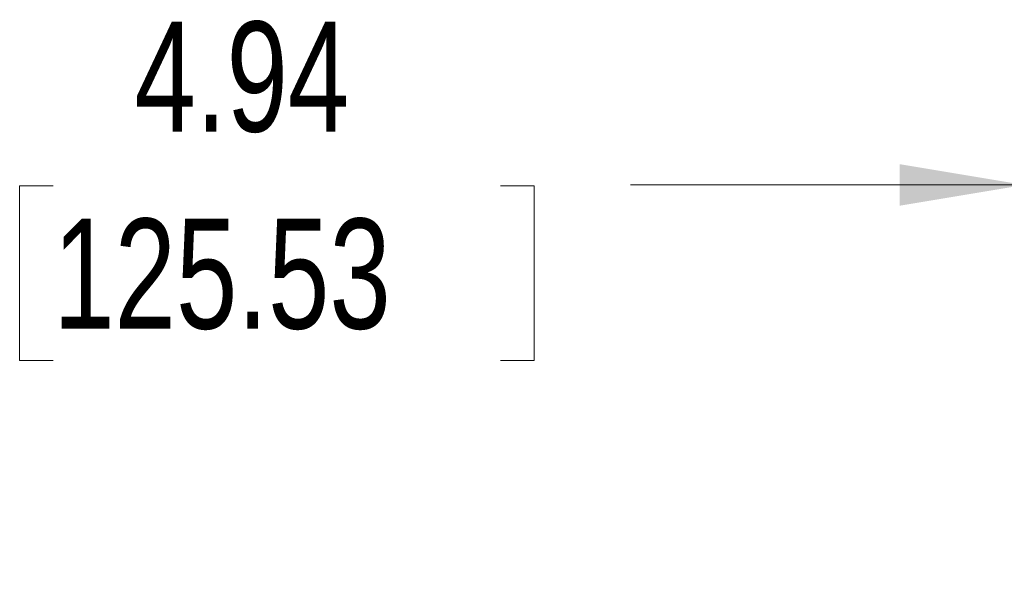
# Model space of a CAD drawing. Header units: inches. Extents: x 5 to 165, y 3 to 108.
# Tile 28 of 139: x 47.64 to 59.97, y 52.66 to 59.61. Entities that reach past the tile are written whole.
import ezdxf

# ---------------------------------------------------------------- set-up
doc = ezdxf.new("R2010")
doc.units = ezdxf.units.IN
doc.header["$LTSCALE"] = 10
doc.header["$MEASUREMENT"] = 0
doc.styles.add('SLDTEXTSTYLE0', font='TXT', dxfattribs={"width": 0.75})
doc.dimstyles.new('SLDDIMSTYLE1', dxfattribs={"dimtxt": 1.377953, "dimasz": 1.56, "dimexe": 0, "dimexo": 0.0625, "dimgap": 0.344488, "dimtad": 0, "dimtih": 1, "dimtoh": 1, "dimrnd": 1e-09, "dimzin": 12, "dimdsep": 46, "dimtxsty": 'SLDTEXTSTYLE0', "dimsah": 1, "dimcen": 0.09, "dimadec": 0, "dimazin": 3, "dimtfac": 1, "dimtmove": 0, "dimatfit": 0, "dimfxl": 1, "dimfrac": 2, "dimtolj": 1, "dimtzin": 12, "dimarcsym": 0})

# ---------------------------------------------------------------- blocks, each defined once
blk = doc.blocks.new('_D_2')
at = {"color": 1, "linetype": 'Continuous', "lineweight": 18}
for p, q in [((60.22, 53.955), (60.22, 58.788)), ((65.162, 53.161), (65.162, 58.788)), ((48.06, 57.528), (47.64, 57.528)), ((47.64, 57.528), (47.64, 55.34)), ((53.66, 57.528), (54.08, 57.528)), ((54.08, 57.528), (54.08, 55.34)), ((60.22, 57.538), (55.288, 57.538)), ((65.162, 57.538), (70.162, 57.538)), ((47.64, 55.34), (48.06, 55.34)), ((54.08, 55.34), (53.66, 55.34))]:
    blk.add_line(p, q, dxfattribs=at)
for points in [[(60.22, 57.538), (58.66, 57.798), (58.66, 57.278)], [(65.162, 57.538), (66.722, 57.278), (66.722, 57.798)]]:
    blk.add_solid(points, dxfattribs=at)
at = {"color": 1, "linetype": 'Continuous', "lineweight": 18, "char_height": 1.378, "attachment_point": 1, "style": 'SLDTEXTSTYLE0'}
for s, insert in [('4.94', (49.078, 59.584)), ('125.53', (48.06, 57.116))]:
    blk.add_mtext(s, dxfattribs=dict(at, insert=insert))

msp = doc.modelspace()

# ---------------------------------------------------------------- dimensions: what is measured, and where the dimension line sits
at = {"color": 1, "linetype": 'Continuous', "lineweight": 18}
dim = msp.add_linear_dim(base=(65.161708, 57.538037), p1=(60.219608, 53.454765), p2=(65.161708, 52.661265), dimstyle='SLDDIMSTYLE1', dxfattribs=at)
dim.commit()
dim.dimension.update_dxf_attribs({"geometry": '_D_2', "text_midpoint": (50.860091, 57.538037), "dimtype": 160})

doc.saveas('drawing.dxf')
